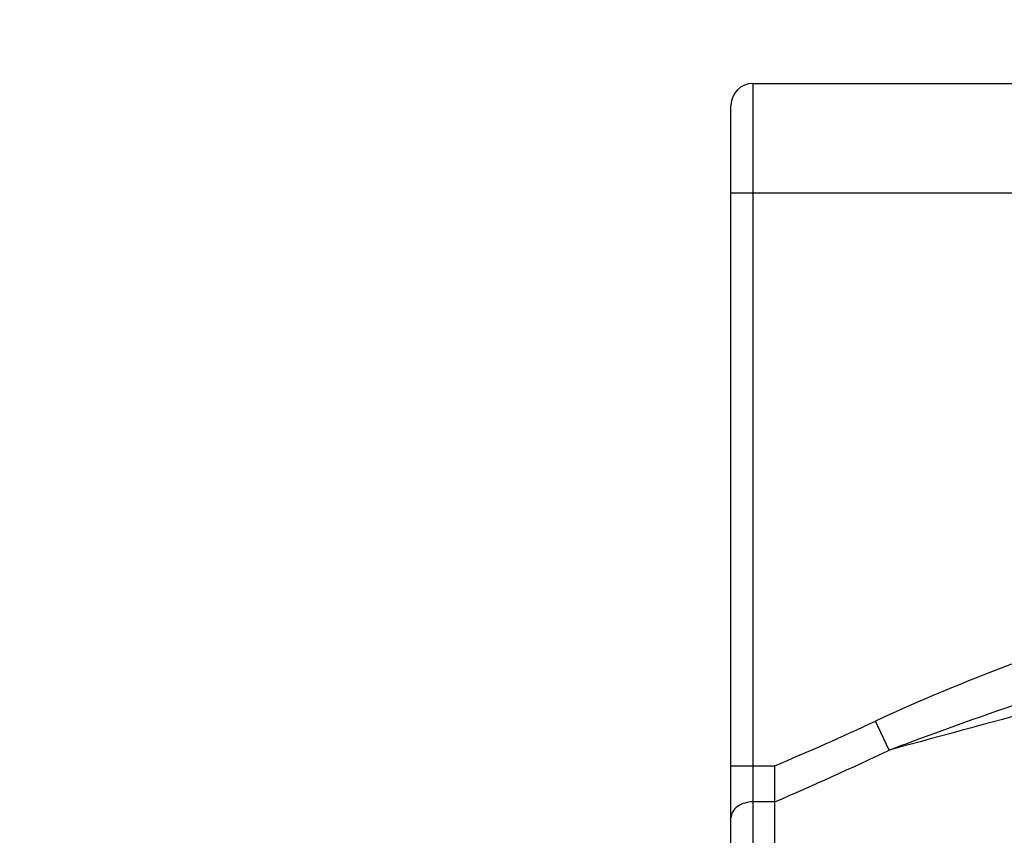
# Model space of a CAD drawing. Header units: millimetres. Extents: x 28 to 5852, y 59 to 4130.
# Tile 21 of 27: x 4228 to 4273, y 1267 to 1304. Entities that reach past the tile are written whole.
import ezdxf

# ---------------------------------------------------------------- set-up
doc = ezdxf.new("R2010")
doc.units = ezdxf.units.MM
for name, color, linetype in [('COVER_J_ABL185', 7, 'Continuous'), ('COVER_J_PBL189', 7, 'Continuous'), ('오른쪽_16_VBL184', 7, 'Continuous')]:
    doc.layers.add(name, color=color, linetype=linetype)

# ---------------------------------------------------------------- blocks, each defined once
blk = doc.blocks.new('COVER_J_PBL189', base_point=(1190.043, 829.495))
at = {"layer": 'COVER_J_PBL189', "color": 7}
for p, q in [((1157.443, 870.495), (1223.643, 870.495)), ((1156.443, 798.995), (1156.443, 869.495)), ((1158.443, 837.808), (1158.443, 839.451)), ((1158.443, 797.995), (1158.443, 837.808))]:
    blk.add_line(p, q, dxfattribs=at)
at = {"layer": 'COVER_J_PBL189', "color": 2}
for p, q in [((1157.443, 870.495), (1157.443, 797.995)), ((1223.643, 865.495), (1156.443, 865.495)), ((1163.638, 840.163), (1163.022, 841.483)), ((1156.443, 839.451), (1158.443, 839.451)), ((1158.443, 837.808), (1157.443, 837.808))]:
    blk.add_line(p, q, dxfattribs=at)
at = {"layer": 'COVER_J_PBL189', "color": 7}
blk.add_arc((1157.443, 869.495), 1, 90, 180, dxfattribs=at)
at = {"layer": 'COVER_J_PBL189', "color": 2}
for centre, radius, start, end in [((1105.914, 963.988), 135.162, 292.86982, 294.99324), ((1099.86, 973.83), 148.101, 293.30126, 295.50785)]:
    blk.add_arc(centre, radius, start, end, dxfattribs=at)
for points, knots in [([(1223.643, 856.498), (1213.652, 853.707), (1198.654, 849.578), (1178.634, 844.2), (1168.63, 841.523), (1163.637, 840.163)], [0, 0, 0, 0, 0.500412, 0.750403, 1, 1, 1, 1]), ([(1163.637, 840.163), (1164.148, 840.359), (1166.203, 841.131), (1168.274, 841.86), (1169.833, 842.391)], [0, 0, 0, 0, 0.249373, 1, 1, 1, 1]), ([(1157.443, 837.808), (1157.197, 837.808), (1156.82, 837.711), (1156.5, 837.376), (1156.443, 837.17), (1156.443, 837.077)], [0, 0, 0, 0, 0.547237, 0.794017, 1, 1, 1, 1])]:
    blk.add_open_spline(points, degree=3, knots=knots, dxfattribs=at)
blk.add_open_spline([(1169.198, 844.07), (1167.112, 843.274), (1165.044, 842.427), (1163.022, 841.483)], degree=3, dxfattribs=at)
blk = doc.blocks.new('COVER_J_ABL185', base_point=(1178.643, 829.495))
at = {"layer": 'COVER_J_PBL189'}
blk.add_blockref('COVER_J_PBL189', (1190.043, 829.495), dxfattribs=at)
blk = doc.blocks.new('오른쪽_16_VBL184', base_point=(1244.293, 1237.995))
at = {"layer": 'COVER_J_ABL185'}
blk.add_blockref('COVER_J_ABL185', (1178.643, 829.495), dxfattribs=at)

msp = doc.modelspace()

# ---------------------------------------------------------------- linework, layer by layer
at = {"ltscale": 1000}
msp.add_arc((4392.5, 1363.874), 755, 97.611211, 262.388789, dxfattribs=at)

# ---------------------------------------------------------------- block references
at = {"layer": '오른쪽_16_VBL184'}
msp.add_blockref('오른쪽_16_VBL184', (4348.35, 1668.874), dxfattribs=at)

doc.saveas('drawing.dxf')
